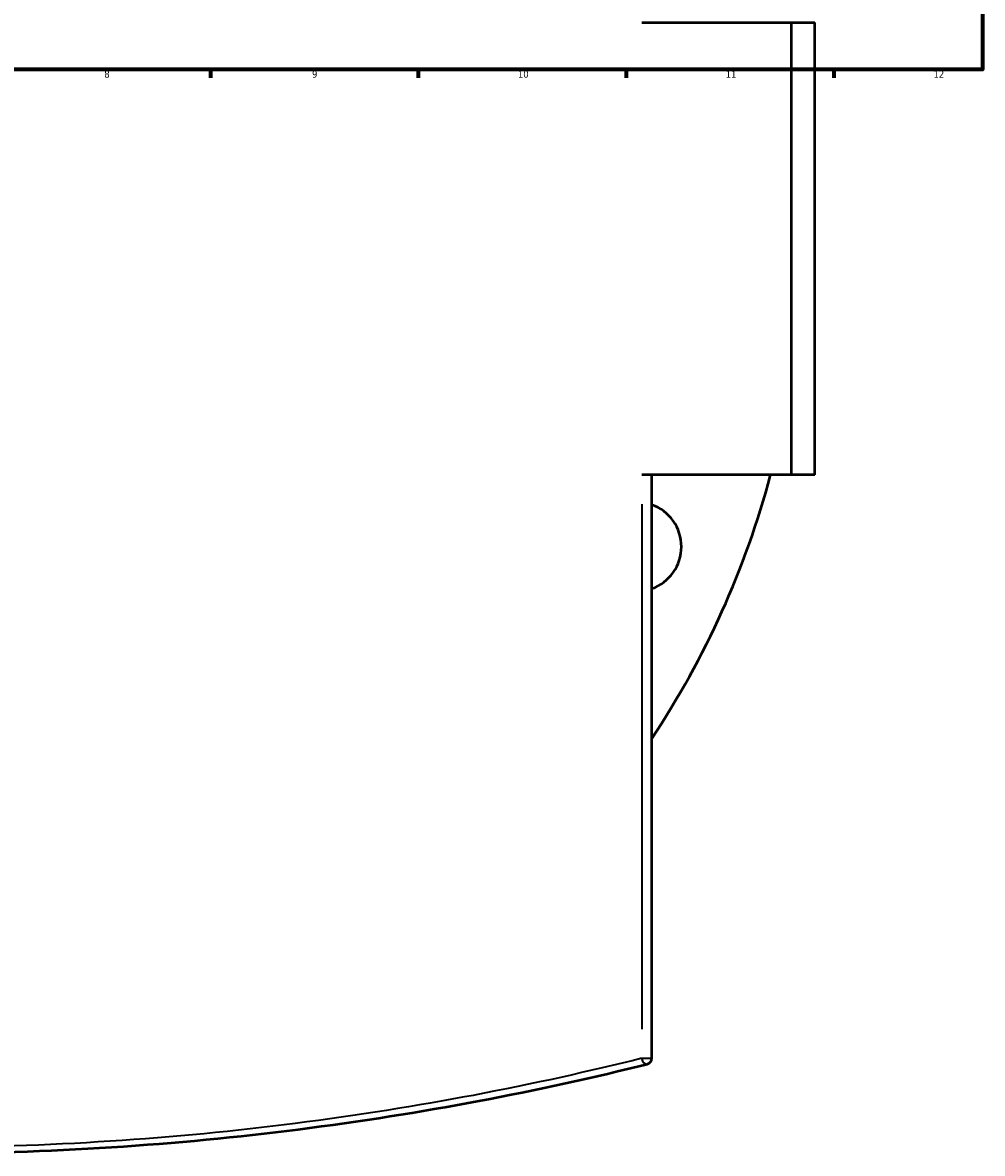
# Model space of a CAD drawing. Header units: millimetres. Extents: x -674 to 1236, y -345 to 989.
# Tile 6 of 12: x 497 to 821, y -345 to 36. Entities that reach past the tile are written whole.
import ezdxf

# ---------------------------------------------------------------- set-up
doc = ezdxf.new("R2010")
doc.units = ezdxf.units.MM
for name, color, linetype, lineweight in [('Border (ANSI)', 7, 'Continuous', 70), ('Visible (ANSI)', 7, 'Continuous', 50), ('Visible Narrow (ANSI)', 7, 'Continuous', 35)]:
    doc.layers.add(name, color=color, linetype=linetype, lineweight=lineweight)
doc.styles.add('Note Text (ANSI)', font='tahoma.ttf')

# ---------------------------------------------------------------- blocks, each defined once
blk = doc.blocks.new('Borders Default Border')
at = {"layer": 'Border (ANSI)'}
for p, q in [((560.67, 20), (560.67, 17.2)), ((630.75, 20), (630.75, 17.2)), ((700.83, 20), (700.83, 17.2)), ((770.92, 20), (770.92, 17.2))]:
    blk.add_line(p, q, dxfattribs=at)
at = {"layer": 'Border (ANSI)', "flags": 128}
blk.add_lwpolyline([(20, 20), (20, 574), (821, 574), (821, 20), (20, 20)], dxfattribs=at)
at = {"layer": 'Border (ANSI)', "color": 5, "true_color": 0x0000ff, "char_height": 2.4, "attachment_point": 7, "style": 'Note Text (ANSI)'}
for s, insert in [('8', (524.84, 17.15)), ('9', (594.92, 17.15)), ('10', (664.35, 17.15)), ('11', (734.43, 17.2)), ('12', (804.52, 17.2))]:
    blk.add_mtext(s, dxfattribs=dict(at, insert=insert))

msp = doc.modelspace()

# ---------------------------------------------------------------- linework, layer by layer
at = {"layer": 'Visible (ANSI)'}
for p, q in [((706.11, 35.77), (756.6, 35.77)), ((756.6, -116.73), (756.6, 35.77)), ((756.6, 35.77), (764.48, 35.77)), ((764.48, -116.73), (764.48, 35.77)), ((756.6, -116.73), (706.11, -116.73)), ((709.48, -313.42), (709.48, -116.73)), ((764.48, -116.73), (756.6, -116.73))]:
    msp.add_line(p, q, dxfattribs=at)
for centre, radius, start, end in [((461.98, -40.48), 297.5, 326.2978, 345.1492), ((704.5, -140.93), 15, 289.3968, 70.6032), ((707.48, -313.42), 2, 283.9626, 0)]:
    msp.add_arc(centre, radius, start, end, dxfattribs=at)
msp.add_open_spline([(216, -315.36), (233.53, -319.72), (252.76, -324), (292.42, -331.47), (312.66, -334.71), (354.06, -339.96), (375.15, -342), (418.16, -344.77), (440.07, -345.48), (461.98, -345.48), (483.9, -345.48), (505.81, -344.77), (548.82, -342), (569.91, -339.96), (611.3, -334.71), (631.54, -331.47), (671.21, -324), (690.43, -319.72), (707.97, -315.36)], degree=3, knots=[5.314059, 5.314059, 5.314059, 5.314059, 12.660598, 12.660598, 19.467974, 19.467974, 26.029098, 26.029098, 32.590227, 32.590227, 32.590227, 39.151356, 39.151356, 45.71248, 45.71248, 52.519857, 52.519857, 59.866349, 59.866349, 59.866349, 59.866349], dxfattribs=at)
at = {"layer": 'Visible Narrow (ANSI)'}
for p, q in [((706.11, -126.56), (706.11, -303.58)), ((706.29, -313.42), (709.47, -313.42))]:
    msp.add_line(p, q, dxfattribs=at)
msp.add_ellipse((707.48, -313.42), major_axis=(0.48, -1.94), ratio=0.676738, start_param=4.632564, end_param=6.196311, dxfattribs=at)
msp.add_open_spline([(706.11, -313.42), (688.71, -317.77), (669.63, -322.04), (630.26, -329.5), (610.17, -332.73), (569.09, -337.97), (548.16, -340.01), (505.48, -342.77), (483.73, -343.48), (461.98, -343.48), (440.24, -343.48), (418.49, -342.77), (375.8, -340.01), (354.87, -337.97), (313.79, -332.73), (293.7, -329.5), (253.01, -321.79), (232.78, -317.21), (214.48, -312.57)], degree=3, knots=[-59.866349, -59.866349, -59.866349, -59.866349, -52.519857, -52.519857, -45.71248, -45.71248, -39.151356, -39.151356, -32.590227, -32.590227, -32.590227, -26.029098, -26.029098, -19.467974, -19.467974, -12.660598, -12.660598, -4.835981, -4.835981, -4.835981, -4.835981], dxfattribs=at)

# ---------------------------------------------------------------- block references
msp.add_blockref('Borders Default Border', (0, 0))

doc.saveas('drawing.dxf')
